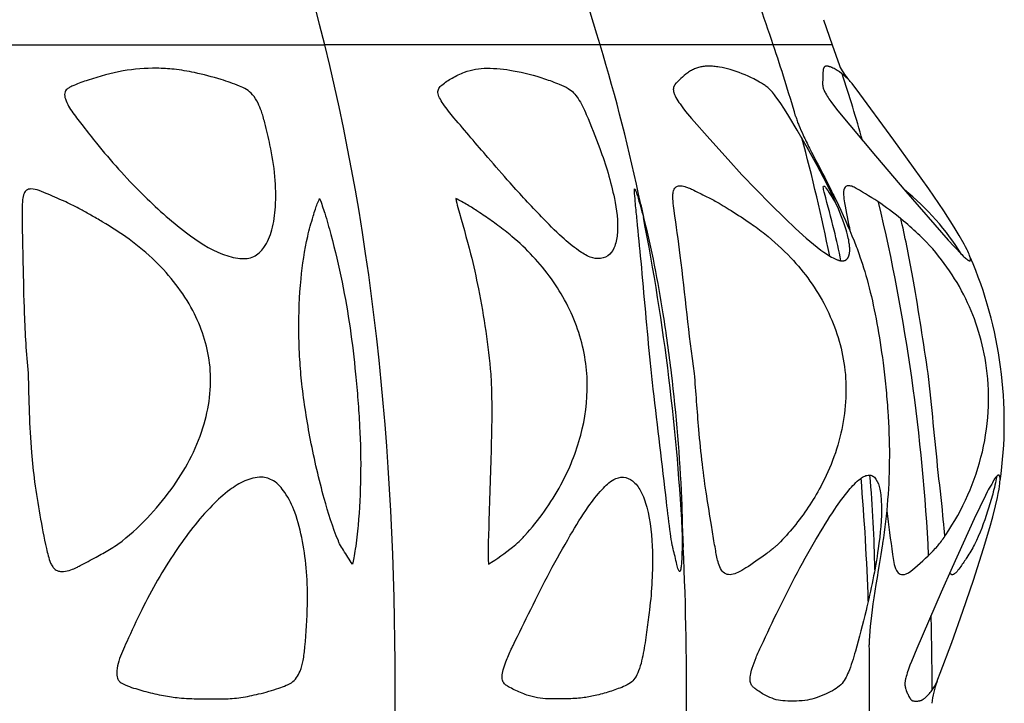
# Model space of a CAD drawing. Header units: millimetres. Extents: x 1250 to 1725, y 0 to 1655.
# Tile 66 of 256: x 1531 to 1578, y 478 to 510. Entities that reach past the tile are written whole.
import ezdxf

# ---------------------------------------------------------------- set-up
doc = ezdxf.new("R2010")
doc.units = ezdxf.units.MM
doc.header["$MEASUREMENT"] = 0
doc.layers.add('Crea2D$visibili$tangenti', color=7, linetype='Continuous', true_color=0x000000)

msp = doc.modelspace()

# ---------------------------------------------------------------- linework, layer by layer
at = {"layer": 'Crea2D$visibili$tangenti'}
for p, q in [((1569.008, 510.121), (1569.425, 508.928)), ((1528.512, 508.928), (1545.459, 508.928)), ((1558.462, 508.928), (1545.459, 508.928)), ((1566.637, 508.928), (1558.462, 508.928)), ((1569.425, 508.928), (1566.637, 508.928)), ((1569.425, 508.928), (1569.759, 507.959)), ((1560.38, 501.399), (1560.515, 500.79)), ((1562.344, 486.284), (1562.385, 485.21))]:
    msp.add_line(p, q, dxfattribs=at)
for points in [[(1563.578, 507.926), (1563.526, 507.926), (1563.474, 507.924), (1563.422, 507.921), (1563.37, 507.915), (1563.319, 507.908), (1563.268, 507.9), (1563.217, 507.89), (1563.166, 507.878), (1563.116, 507.864), (1563.066, 507.849), (1563.017, 507.833), (1562.968, 507.814), (1562.92, 507.795), (1562.873, 507.773), (1562.826, 507.751), (1562.78, 507.726), (1562.734, 507.7), (1562.688, 507.672), (1562.643, 507.642), (1562.599, 507.612), (1562.555, 507.58), (1562.512, 507.547), (1562.429, 507.48), (1562.351, 507.413), (1562.275, 507.344), (1562.127, 507.203), (1562.098, 507.175), (1562.07, 507.146), (1562.056, 507.131), (1562.042, 507.116), (1562.029, 507.1), (1562.016, 507.085), (1562.009, 507.075), (1562.002, 507.065), (1561.994, 507.055), (1561.988, 507.045), (1561.981, 507.034), (1561.974, 507.024), (1561.968, 507.013), (1561.962, 507.002), (1561.957, 506.992), (1561.952, 506.981), (1561.947, 506.969), (1561.942, 506.958), (1561.938, 506.947), (1561.936, 506.941), (1561.934, 506.935), (1561.933, 506.93), (1561.931, 506.924), (1561.93, 506.918), (1561.928, 506.912), (1561.926, 506.901), (1561.924, 506.89), (1561.923, 506.88), (1561.921, 506.869), (1561.921, 506.858), (1561.92, 506.847), (1561.92, 506.835), (1561.92, 506.824), (1561.92, 506.813), (1561.921, 506.802), (1561.922, 506.791), (1561.923, 506.78), (1561.925, 506.769), (1561.926, 506.758), (1561.928, 506.747), (1561.93, 506.736), (1561.934, 506.717), (1561.939, 506.698), (1561.944, 506.679), (1561.95, 506.661), (1561.956, 506.643), (1561.963, 506.625), (1561.97, 506.607), (1561.977, 506.589), (1561.993, 506.553), (1562.01, 506.518), (1562.027, 506.484), (1562.046, 506.45), (1562.091, 506.37), (1562.138, 506.293), (1562.186, 506.216), (1562.237, 506.141), (1562.3, 506.052), (1562.365, 505.964), (1562.501, 505.792), (1562.783, 505.458), (1563.638, 504.478), (1564.506, 503.511), (1565.162, 502.802), (1565.829, 502.102), (1566.506, 501.412), (1567.195, 500.734), (1567.688, 500.265), (1568.193, 499.808), (1568.536, 499.516), (1568.712, 499.375), (1568.891, 499.237), (1569.029, 499.137), (1569.099, 499.088), (1569.17, 499.041), (1569.242, 498.995), (1569.315, 498.951), (1569.389, 498.908), (1569.465, 498.868), (1569.526, 498.838), (1569.557, 498.824), (1569.589, 498.81), (1569.62, 498.797), (1569.652, 498.785), (1569.684, 498.774), (1569.717, 498.764), (1569.739, 498.757), (1569.762, 498.752), (1569.784, 498.746), (1569.807, 498.742), (1569.818, 498.74), (1569.829, 498.738), (1569.841, 498.737), (1569.852, 498.736), (1569.864, 498.735), (1569.875, 498.734), (1569.887, 498.733), (1569.898, 498.733), (1569.908, 498.733), (1569.917, 498.733), (1569.926, 498.734), (1569.935, 498.735), (1569.945, 498.736), (1569.954, 498.737), (1569.963, 498.739), (1569.972, 498.741), (1569.982, 498.743), (1569.991, 498.745), (1570, 498.748), (1570.009, 498.75), (1570.017, 498.753), (1570.026, 498.757), (1570.035, 498.76), (1570.039, 498.762), (1570.043, 498.764), (1570.048, 498.766), (1570.052, 498.769), (1570.057, 498.771), (1570.061, 498.774), (1570.065, 498.776), (1570.07, 498.779), (1570.074, 498.782), (1570.078, 498.784), (1570.082, 498.787), (1570.086, 498.79), (1570.094, 498.796), (1570.102, 498.803), (1570.11, 498.81), (1570.117, 498.816), (1570.124, 498.824), (1570.131, 498.831), (1570.138, 498.839), (1570.144, 498.846), (1570.151, 498.854), (1570.157, 498.863), (1570.162, 498.871), (1570.168, 498.881), (1570.174, 498.891), (1570.18, 498.901), (1570.185, 498.911), (1570.19, 498.921), (1570.195, 498.932), (1570.199, 498.942), (1570.203, 498.953), (1570.207, 498.964), (1570.211, 498.975), (1570.214, 498.986), (1570.217, 498.997), (1570.223, 499.02), (1570.228, 499.042), (1570.231, 499.058), (1570.234, 499.075), (1570.237, 499.091), (1570.239, 499.107), (1570.243, 499.14), (1570.246, 499.172), (1570.247, 499.205), (1570.248, 499.238), (1570.249, 499.27), (1570.248, 499.303), (1570.247, 499.345), (1570.244, 499.387), (1570.241, 499.428), (1570.237, 499.47), (1570.233, 499.512), (1570.227, 499.553), (1570.214, 499.636), (1570.199, 499.718), (1570.181, 499.801), (1570.162, 499.882), (1570.141, 499.964), (1570.109, 500.081), (1570.075, 500.198), (1570.001, 500.429), (1569.92, 500.658), (1569.834, 500.885), (1569.712, 501.187), (1569.583, 501.487), (1569.449, 501.784), (1569.309, 502.079), (1569.017, 502.662), (1568.711, 503.239), (1568.246, 504.078), (1567.767, 504.909), (1567.374, 505.566), (1567.171, 505.89), (1566.961, 506.209), (1566.812, 506.422), (1566.735, 506.527), (1566.695, 506.578), (1566.653, 506.628), (1566.597, 506.694), (1566.538, 506.758), (1566.508, 506.79), (1566.477, 506.82), (1566.446, 506.85), (1566.414, 506.88), (1566.375, 506.913), (1566.335, 506.946), (1566.295, 506.978), (1566.254, 507.008), (1566.212, 507.038), (1566.17, 507.067), (1566.127, 507.095), (1566.083, 507.122), (1565.995, 507.175), (1565.905, 507.225), (1565.721, 507.32), (1565.585, 507.386), (1565.447, 507.449), (1565.309, 507.51), (1565.169, 507.567), (1565.028, 507.622), (1564.886, 507.673), (1564.742, 507.721), (1564.598, 507.764), (1564.473, 507.799), (1564.347, 507.83), (1564.221, 507.858), (1564.093, 507.881), (1564.029, 507.891), (1563.965, 507.9), (1563.901, 507.908), (1563.837, 507.914), (1563.772, 507.919), (1563.708, 507.923), (1563.643, 507.926)], [(1569.155, 507.926), (1569.151, 507.927), (1569.147, 507.927), (1569.144, 507.927), (1569.14, 507.926), (1569.136, 507.926), (1569.133, 507.926), (1569.129, 507.925), (1569.125, 507.925), (1569.122, 507.924), (1569.118, 507.923), (1569.114, 507.922), (1569.111, 507.921), (1569.107, 507.92), (1569.104, 507.919), (1569.1, 507.918), (1569.097, 507.917), (1569.093, 507.915), (1569.09, 507.914), (1569.087, 507.912), (1569.083, 507.911), (1569.08, 507.909), (1569.077, 507.907), (1569.074, 507.905), (1569.07, 507.903), (1569.067, 507.901), (1569.064, 507.899), (1569.061, 507.897), (1569.059, 507.895), (1569.056, 507.892), (1569.053, 507.89), (1569.05, 507.887), (1569.048, 507.885), (1569.045, 507.882), (1569.043, 507.879), (1569.04, 507.876), (1569.038, 507.873), (1569.035, 507.87), (1569.033, 507.867), (1569.031, 507.864), (1569.029, 507.86), (1569.027, 507.857), (1569.025, 507.854), (1569.023, 507.85), (1569.022, 507.847), (1569.02, 507.843), (1569.018, 507.839), (1569.017, 507.836), (1569.015, 507.832), (1569.012, 507.825), (1569.01, 507.817), (1569.007, 507.809), (1569.005, 507.801), (1569.003, 507.794), (1569.001, 507.786), (1568.998, 507.77), (1568.995, 507.755), (1568.993, 507.74), (1568.991, 507.724), (1568.989, 507.709), (1568.987, 507.679), (1568.985, 507.649), (1568.982, 507.556), (1568.98, 507.37), (1568.977, 507.277), (1568.97, 507.165), (1568.968, 507.128), (1568.968, 507.093), (1568.968, 507.075), (1568.969, 507.058), (1568.97, 507.041), (1568.972, 507.023), (1568.973, 507.006), (1568.976, 506.989), (1568.978, 506.977), (1568.98, 506.966), (1568.982, 506.955), (1568.984, 506.943), (1568.99, 506.921), (1568.996, 506.899), (1569.002, 506.877), (1569.01, 506.855), (1569.018, 506.833), (1569.026, 506.812), (1569.035, 506.79), (1569.045, 506.769), (1569.065, 506.727), (1569.086, 506.686), (1569.109, 506.645), (1569.146, 506.579), (1569.185, 506.514), (1569.226, 506.45), (1569.267, 506.387), (1569.353, 506.263), (1569.442, 506.141), (1569.689, 505.823), (1571.469, 503.685), (1572.901, 502.007), (1574.897, 499.714), (1575.177, 499.406), (1575.534, 499.031), (1575.606, 498.96), (1575.642, 498.925), (1575.679, 498.891), (1575.717, 498.858), (1575.756, 498.825), (1575.781, 498.806), (1575.793, 498.796), (1575.806, 498.787), (1575.819, 498.778), (1575.832, 498.769), (1575.845, 498.761), (1575.852, 498.757), (1575.859, 498.753), (1575.866, 498.749), (1575.873, 498.746), (1575.876, 498.744), (1575.88, 498.743), (1575.884, 498.741), (1575.887, 498.74), (1575.891, 498.738), (1575.894, 498.737), (1575.898, 498.736), (1575.902, 498.735), (1575.904, 498.735), (1575.906, 498.734), (1575.907, 498.734), (1575.909, 498.734), (1575.911, 498.733), (1575.913, 498.733), (1575.915, 498.733), (1575.917, 498.733), (1575.918, 498.733), (1575.919, 498.733), (1575.92, 498.733), (1575.921, 498.733), (1575.922, 498.733), (1575.923, 498.733), (1575.923, 498.733), (1575.924, 498.733), (1575.925, 498.734), (1575.926, 498.734), (1575.927, 498.734), (1575.928, 498.735), (1575.929, 498.735), (1575.93, 498.735), (1575.931, 498.736), (1575.931, 498.736), (1575.932, 498.736), (1575.933, 498.737), (1575.934, 498.737), (1575.935, 498.738), (1575.935, 498.738), (1575.936, 498.739), (1575.937, 498.739), (1575.938, 498.74), (1575.938, 498.74), (1575.939, 498.741), (1575.94, 498.742), (1575.94, 498.742), (1575.941, 498.743), (1575.942, 498.744), (1575.942, 498.744), (1575.943, 498.745), (1575.944, 498.746), (1575.944, 498.747), (1575.945, 498.747), (1575.946, 498.748), (1575.946, 498.749), (1575.947, 498.75), (1575.947, 498.751), (1575.948, 498.752), (1575.948, 498.753), (1575.949, 498.754), (1575.949, 498.755), (1575.949, 498.756), (1575.95, 498.757), (1575.95, 498.758), (1575.951, 498.759), (1575.951, 498.76), (1575.951, 498.761), (1575.951, 498.762), (1575.952, 498.764), (1575.952, 498.766), (1575.953, 498.768), (1575.953, 498.771), (1575.954, 498.773), (1575.954, 498.775), (1575.954, 498.777), (1575.954, 498.78), (1575.955, 498.784), (1575.955, 498.787), (1575.955, 498.79), (1575.955, 498.793), (1575.955, 498.796), (1575.954, 498.803), (1575.954, 498.809), (1575.953, 498.815), (1575.952, 498.822), (1575.951, 498.828), (1575.95, 498.838), (1575.948, 498.847), (1575.946, 498.857), (1575.943, 498.866), (1575.939, 498.885), (1575.933, 498.904), (1575.927, 498.923), (1575.921, 498.941), (1575.907, 498.978), (1575.88, 499.049), (1575.85, 499.119), (1575.819, 499.189), (1575.787, 499.257), (1575.719, 499.393), (1575.647, 499.527), (1575.422, 499.927), (1575.186, 500.32), (1574.689, 501.092), (1573.985, 502.126), (1573.262, 503.147), (1572.329, 504.433), (1570.549, 506.856), (1570.396, 507.058), (1570.357, 507.107), (1570.317, 507.156), (1570.275, 507.204), (1570.233, 507.25), (1570.189, 507.295), (1570.145, 507.339), (1570.1, 507.382), (1570.053, 507.424), (1570.006, 507.464), (1569.958, 507.504), (1569.86, 507.582), (1569.763, 507.653), (1569.713, 507.687), (1569.663, 507.721), (1569.612, 507.752), (1569.561, 507.783), (1569.508, 507.812), (1569.454, 507.839), (1569.41, 507.859), (1569.388, 507.869), (1569.366, 507.878), (1569.343, 507.887), (1569.32, 507.895), (1569.297, 507.902), (1569.274, 507.909), (1569.259, 507.912), (1569.245, 507.916), (1569.23, 507.919), (1569.215, 507.922), (1569.207, 507.923), (1569.2, 507.924), (1569.192, 507.925), (1569.185, 507.925), (1569.177, 507.926), (1569.17, 507.926), (1569.162, 507.926)], [(1573.278, 477.95), (1573.301, 477.947), (1573.324, 477.945), (1573.347, 477.944), (1573.371, 477.943), (1573.395, 477.943), (1573.418, 477.943), (1573.442, 477.944), (1573.466, 477.946), (1573.489, 477.949), (1573.501, 477.951), (1573.512, 477.952), (1573.524, 477.954), (1573.536, 477.957), (1573.547, 477.959), (1573.558, 477.962), (1573.57, 477.965), (1573.581, 477.968), (1573.592, 477.972), (1573.603, 477.975), (1573.614, 477.979), (1573.625, 477.983), (1573.636, 477.988), (1573.646, 477.993), (1573.657, 477.998), (1573.668, 478.003), (1573.679, 478.009), (1573.689, 478.015), (1573.699, 478.021), (1573.71, 478.027), (1573.72, 478.034), (1573.73, 478.041), (1573.749, 478.055), (1573.769, 478.069), (1573.788, 478.085), (1573.807, 478.1), (1573.85, 478.137), (1573.893, 478.176), (1573.934, 478.216), (1573.974, 478.257), (1574.013, 478.301), (1574.052, 478.346), (1574.089, 478.392), (1574.125, 478.439), (1574.159, 478.487), (1574.192, 478.536), (1574.223, 478.586), (1574.253, 478.637), (1574.285, 478.696), (1574.315, 478.756), (1574.344, 478.816), (1574.372, 478.878), (1574.412, 478.972), (1574.523, 479.257), (1575.066, 480.717), (1575.589, 482.184), (1576.091, 483.659), (1576.566, 485.142), (1576.867, 486.145), (1577.006, 486.65), (1577.133, 487.158), (1577.222, 487.555), (1577.261, 487.754), (1577.297, 487.954), (1577.316, 488.073), (1577.324, 488.132), (1577.331, 488.191), (1577.337, 488.251), (1577.341, 488.311), (1577.344, 488.371), (1577.344, 488.431), (1577.345, 488.433), (1577.345, 488.435), (1577.345, 488.437), (1577.346, 488.44), (1577.346, 488.442), (1577.347, 488.445), (1577.347, 488.447), (1577.347, 488.45), (1577.347, 488.456), (1577.347, 488.462), (1577.347, 488.468), (1577.347, 488.474), (1577.347, 488.48), (1577.346, 488.487), (1577.345, 488.494), (1577.345, 488.501), (1577.344, 488.508), (1577.342, 488.515), (1577.341, 488.522), (1577.339, 488.528), (1577.338, 488.535), (1577.336, 488.542), (1577.334, 488.549), (1577.332, 488.555), (1577.329, 488.561), (1577.328, 488.564), (1577.327, 488.567), (1577.326, 488.57), (1577.324, 488.573), (1577.323, 488.576), (1577.321, 488.579), (1577.32, 488.581), (1577.318, 488.584), (1577.317, 488.586), (1577.315, 488.589), (1577.314, 488.591), (1577.312, 488.593), (1577.31, 488.595), (1577.31, 488.596), (1577.309, 488.597), (1577.308, 488.598), (1577.307, 488.599), (1577.306, 488.6), (1577.305, 488.601), (1577.304, 488.602), (1577.303, 488.603), (1577.302, 488.604), (1577.301, 488.604), (1577.3, 488.605), (1577.3, 488.606), (1577.299, 488.606), (1577.298, 488.607), (1577.297, 488.608), (1577.296, 488.608), (1577.295, 488.609), (1577.294, 488.609), (1577.293, 488.61), (1577.292, 488.61), (1577.291, 488.61), (1577.29, 488.611), (1577.289, 488.611), (1577.289, 488.611), (1577.288, 488.611), (1577.287, 488.612), (1577.286, 488.612), (1577.285, 488.612), (1577.284, 488.612), (1577.283, 488.612), (1577.283, 488.612), (1577.282, 488.613), (1577.281, 488.613), (1577.28, 488.613), (1577.279, 488.613), (1577.278, 488.613), (1577.277, 488.613), (1577.276, 488.613), (1577.275, 488.613), (1577.274, 488.613), (1577.273, 488.613), (1577.273, 488.613), (1577.272, 488.612), (1577.271, 488.612), (1577.269, 488.612), (1577.267, 488.612), (1577.265, 488.611), (1577.263, 488.611), (1577.261, 488.61), (1577.259, 488.61), (1577.257, 488.609), (1577.255, 488.608), (1577.253, 488.607), (1577.251, 488.606), (1577.249, 488.605), (1577.247, 488.604), (1577.245, 488.603), (1577.243, 488.602), (1577.241, 488.601), (1577.237, 488.599), (1577.233, 488.596), (1577.229, 488.593), (1577.225, 488.59), (1577.22, 488.587), (1577.216, 488.584), (1577.212, 488.581), (1577.208, 488.577), (1577.2, 488.57), (1577.192, 488.562), (1577.183, 488.555), (1577.168, 488.539), (1577.152, 488.521), (1577.137, 488.503), (1577.123, 488.485), (1577.109, 488.468), (1577.097, 488.45), (1577.085, 488.433), (1577.074, 488.416), (1577.064, 488.398), (1577.044, 488.363), (1576.987, 488.257), (1576.952, 488.194), (1576.839, 488.001), (1576.79, 487.914), (1576.745, 487.827), (1576.658, 487.653), (1576.127, 486.545), (1575.078, 484.259), (1574.558, 483.088), (1573.41, 480.422), (1573.158, 479.809), (1573.091, 479.634), (1573.027, 479.458), (1572.968, 479.281), (1572.941, 479.191), (1572.915, 479.101), (1572.9, 479.045), (1572.886, 478.989), (1572.879, 478.96), (1572.874, 478.932), (1572.868, 478.903), (1572.864, 478.874), (1572.861, 478.852), (1572.858, 478.829), (1572.856, 478.807), (1572.855, 478.784), (1572.854, 478.762), (1572.854, 478.739), (1572.854, 478.728), (1572.854, 478.716), (1572.855, 478.705), (1572.856, 478.694), (1572.857, 478.678), (1572.859, 478.662), (1572.862, 478.646), (1572.865, 478.63), (1572.868, 478.615), (1572.871, 478.599), (1572.875, 478.583), (1572.879, 478.568), (1572.888, 478.537), (1572.898, 478.506), (1572.919, 478.445), (1572.95, 478.363), (1572.967, 478.322), (1572.985, 478.282), (1573.003, 478.242), (1573.022, 478.203), (1573.042, 478.163), (1573.072, 478.107), (1573.081, 478.091), (1573.091, 478.074), (1573.097, 478.066), (1573.102, 478.058), (1573.108, 478.051), (1573.113, 478.043), (1573.119, 478.036), (1573.125, 478.028), (1573.132, 478.021), (1573.135, 478.018), (1573.138, 478.015), (1573.142, 478.011), (1573.145, 478.008), (1573.149, 478.005), (1573.152, 478.002), (1573.155, 477.999), (1573.159, 477.997), (1573.162, 477.994), (1573.166, 477.991), (1573.169, 477.989), (1573.173, 477.987), (1573.176, 477.984), (1573.18, 477.982), (1573.184, 477.98), (1573.188, 477.978), (1573.191, 477.976), (1573.195, 477.974), (1573.199, 477.972), (1573.203, 477.97), (1573.207, 477.968), (1573.211, 477.966), (1573.215, 477.965), (1573.219, 477.963), (1573.223, 477.962), (1573.227, 477.96), (1573.231, 477.959), (1573.236, 477.958), (1573.24, 477.956), (1573.244, 477.955), (1573.248, 477.954), (1573.252, 477.953), (1573.257, 477.953), (1573.261, 477.952), (1573.265, 477.951), (1573.269, 477.95), (1573.274, 477.95)]]:
    msp.add_lwpolyline(points, close=True, dxfattribs=at)
for centre, radius, start, end in [((1468.213, 482.242), 94.112, 16.47302, 21.7021), ((1483.499, 481.498), 87.546, 18.25982, 21.01162), ((1477.073, 484.191), 85.066, 11.67098, 16.90645), ((1495.05, 484.588), 75.611, 16.10133, 18.77859), ((1571.838, 508.869), 2.269, 203.6327, 223.4709), ((1498.621, 484.051), 75.048, 15.74736, 18.25349), ((1488.582, 482.809), 82.32, 11.31312, 15.30587), ((1565.226, 492.628), 12.137, 31.7788, 51.1794), ((1481.86, 480.289), 92.227, 2.82166, 13.29942), ((1456.806, 480.378), 105.689, 2.80911, 11.13412), ((1557.789, 491.107), 19.758, 351.9458, 23.2658), ((1516.438, 483.559), 54.997, 0.6107, 5.2748), ((1461.43, 479.123), 109.751, 1.84758, 4.88324), ((1429.088, 478.716), 133.455, 359.1381, 2.78896), ((1456.876, 478.737), 117.26, 359.86125, 1.59627), ((1446.094, 478.714), 125.093, 359.08169, 0.86124), ((1577.331, 477.628), 3.205, 157.0931, 176.2221)]:
    msp.add_arc(centre, radius, start, end, dxfattribs=at)
for points in [[(1545.459, 508.928), (1542.963, 519.262), (1539.065, 528.912), (1534.038, 537.2)], [(1548.778, 476.709), (1548.905, 487.601), (1548.029, 498.611), (1545.459, 508.928)]]:
    msp.add_open_spline(points, degree=3, dxfattribs=at)
for points, knots in [([(1540.636, 499.05), (1540.016, 499.293), (1538.674, 500.177), (1536.697, 501.967), (1535.128, 503.71), (1534.098, 505.03), (1533.571, 505.705), (1533.245, 506.221), (1533.149, 506.639), (1533.272, 506.842), (1533.442, 506.939), (1533.77, 507.089), (1534.598, 507.384), (1535.893, 507.745), (1536.998, 507.828), (1537.529, 507.826), (1537.803, 507.826), (1538.401, 507.788), (1539.418, 507.614), (1540.448, 507.339), (1541.266, 507.065), (1541.773, 506.836), (1542.088, 506.568), (1542.311, 506.206), (1542.458, 505.849), (1542.557, 505.535), (1542.695, 505.004), (1542.924, 504.066), (1543.14, 502.743), (1543.17, 501.389), (1543.023, 500.242), (1542.686, 499.407), (1542.135, 498.864), (1541.387, 498.798), (1540.902, 498.952), (1540.636, 499.05)], [0, 0, 0, 0, 1.989679, 4.794233, 7.990195, 9.013852, 9.817701, 10.559858, 10.838747, 11.06471, 11.217565, 11.424716, 12.145892, 13.852248, 15.448947, 15.448947, 15.448947, 16.268849, 17.243661, 18.543131, 19.463835, 19.830607, 20.207211, 20.687638, 21.094565, 21.363818, 21.674802, 22.741128, 24.259071, 25.690537, 26.794392, 27.715407, 28.358216, 29.02366, 29.873944, 29.873944, 29.873944, 29.873944]), ([(1558.915, 499.05), (1559.027, 499.154), (1559.209, 499.479), (1559.342, 500.39), (1559.137, 501.967), (1558.556, 503.824), (1557.936, 505.382), (1557.491, 506.373), (1557.036, 506.874), (1556.449, 507.115), (1555.601, 507.433), (1554.458, 507.729), (1553.539, 507.83), (1553.121, 507.826), (1552.762, 507.828), (1552.185, 507.733), (1551.491, 507.386), (1551.084, 507.119), (1550.829, 506.892), (1550.785, 506.655), (1550.89, 506.408), (1551.132, 505.998), (1551.916, 505.067), (1552.975, 503.831), (1554.337, 502.26), (1555.5, 501.001), (1556.569, 499.924), (1557.337, 499.277), (1557.939, 498.898), (1558.484, 498.787), (1558.8, 498.937), (1558.915, 499.05)], [0, 0, 0, 0, 0.45226, 1.096706, 2.730375, 5.194077, 6.918612, 7.766763, 8.441958, 8.907463, 9.642454, 11.175006, 12.422626, 12.422626, 12.422626, 13.501026, 14.145897, 14.738475, 14.962425, 15.159488, 15.412648, 15.75451, 16.587364, 19.056379, 20.645578, 22.81952, 24.199519, 25.195897, 25.825542, 26.3268, 26.812226, 26.812226, 26.812226, 26.812226]), ([(1567.696, 505.558), (1567.717, 505.484), (1567.763, 505.344), (1567.879, 505.047), (1568.068, 504.619), (1568.513, 503.726), (1569.051, 502.711), (1569.772, 501.258), (1570.191, 500.325), (1570.452, 499.675)], [0, 0, 0, 0, 0.232535, 0.440137, 0.957377, 1.635661, 3.433656, 4.40161, 6.5016, 6.5016, 6.5016, 6.5016]), ([(1531.458, 493.43), (1531.363, 494.361), (1531.264, 496.103), (1531.216, 498.499), (1531.181, 500.149), (1531.168, 501.139), (1531.184, 501.578), (1531.234, 501.889), (1531.371, 502.092), (1531.655, 502.155), (1532.001, 502.049), (1532.544, 501.817), (1533.203, 501.535), (1533.876, 501.203), (1534.443, 500.877), (1535.221, 500.434), (1536.275, 499.759), (1537.825, 498.456), (1539.324, 496.555), (1539.915, 494.767), (1540.025, 493.901), (1540.147, 492.942), (1539.908, 490.859), (1538.69, 488.477), (1537.242, 486.704), (1536.292, 485.805), (1535.615, 485.288), (1535.2, 485.044), (1534.628, 484.722), (1534.108, 484.439), (1533.715, 484.235), (1533.454, 484.126), (1533.188, 484.057), (1532.926, 484.065), (1532.742, 484.138), (1532.601, 484.288), (1532.494, 484.511), (1532.4, 484.801), (1532.224, 485.555), (1532.008, 486.718), (1531.757, 488.231), (1531.526, 490.465), (1531.484, 492.181), (1531.458, 493.43)], [0, 0, 0, 0, 2.80729, 5.232318, 7.191921, 7.75659, 8.20269, 8.509556, 8.692803, 8.915833, 9.318375, 9.780558, 10.68181, 11.473791, 12.025376, 12.645984, 14.160616, 15.771922, 18.713222, 21.330674, 21.330674, 21.330674, 24.226219, 27.498964, 29.254983, 31.08537, 31.410027, 31.808657, 32.528133, 33.380472, 33.582821, 33.858999, 34.225419, 34.402993, 34.635669, 34.804, 35.010054, 35.373762, 35.718871, 37.331476, 38.922491, 40.318581, 44.066328, 44.066328, 44.066328, 44.066328]), ([(1561.819, 493.43), (1561.702, 494.365), (1561.467, 496.068), (1561.036, 498.524), (1560.621, 500.384), (1560.304, 501.554), (1560.166, 501.993), (1560.119, 502.098), (1560.099, 502.129), (1560.081, 502.124), (1560.08, 502.088), (1560.081, 502.02), (1560.1, 501.793), (1560.14, 501.329), (1560.251, 500.263), (1560.492, 497.754), (1560.682, 495.504), (1560.84, 493.901), (1560.879, 493.492), (1561.131, 491.308), (1561.451, 488.626), (1561.735, 486.169), (1561.844, 485.43), (1561.953, 484.947), (1562.053, 484.559), (1562.133, 484.203), (1562.181, 484.089), (1562.236, 484.049), (1562.278, 484.172), (1562.314, 484.544), (1562.361, 485.675), (1562.292, 488.718), (1562.044, 491.463), (1561.819, 493.43)], [0, 0, 0, 0, 2.828518, 5.157597, 7.479331, 8.544044, 8.792679, 8.859016, 8.888348, 8.897693, 8.913751, 8.981865, 9.11015, 9.593335, 10.380455, 12.323662, 17.155263, 17.155263, 17.155263, 18.389185, 23.749427, 25.258765, 25.809376, 25.990535, 26.743609, 27.011742, 27.083394, 27.115313, 27.198677, 27.39316, 28.263047, 30.583545, 36.523504, 36.523504, 36.523504, 36.523504]), ([(1562.922, 493.42), (1562.989, 492.538), (1563.084, 491.108), (1563.276, 489.177), (1563.486, 487.67), (1563.69, 486.431), (1563.828, 485.567), (1563.933, 484.964), (1564.016, 484.529), (1564.155, 484.14), (1564.38, 483.921), (1564.578, 483.903), (1564.669, 483.918), (1564.771, 483.933), (1565.013, 484.013), (1565.543, 484.351), (1566.047, 484.706), (1566.479, 485.021), (1566.641, 485.159), (1566.778, 485.262), (1567.109, 485.591), (1567.888, 486.47), (1569.096, 488.259), (1569.897, 490.43), (1570.11, 492.443), (1570.053, 493.434), (1569.975, 493.921), (1569.828, 494.842), (1569.23, 496.648), (1567.786, 498.644), (1566.469, 499.845), (1565.504, 500.561), (1564.715, 501.065), (1563.992, 501.523), (1563.365, 501.825), (1562.945, 502.041), (1562.639, 502.184), (1562.435, 502.255), (1562.235, 502.295), (1562.037, 502.236), (1561.929, 502.073), (1561.891, 501.845), (1561.903, 501.514), (1562.036, 500.555), (1562.42, 497.845), (1562.639, 495.271), (1562.922, 493.42)], [0, 0, 0, 0, 2.653967, 4.299795, 5.822251, 7.215678, 8.068014, 8.445447, 9.052963, 9.395944, 9.67491, 9.955542, 9.955542, 9.955542, 10.267496, 10.708871, 11.838454, 12.117975, 12.310986, 12.478148, 12.629635, 13.712348, 15.998776, 19.078416, 20.573454, 22.048705, 22.048705, 22.048705, 24.847785, 27.685691, 29.36116, 30.185365, 31.28885, 32.167136, 32.754391, 33.372742, 33.586302, 33.765385, 34.022277, 34.188842, 34.361103, 34.574538, 34.883402, 35.349917, 37.480748, 43.094144, 43.094144, 43.094144, 43.094144]), ([(1569.836, 498.737), (1569.733, 499.222), (1569.503, 500.287), (1569.184, 501.428), (1569.01, 502.114), (1568.995, 502.277), (1569.082, 502.25), (1569.292, 501.918), (1569.489, 501.624), (1569.645, 501.345)], [0, 0, 0, 0, 1.481214, 3.285128, 3.527442, 3.635116, 3.679943, 3.82183, 4.772229, 4.772229, 4.772229, 4.772229]), ([(1571.994, 486.929), (1572.091, 486.244), (1572.184, 485.43), (1572.325, 484.487), (1572.404, 484.152), (1572.62, 483.879), (1572.998, 483.951), (1573.532, 484.423), (1574.052, 484.876), (1574.525, 485.413), (1575.505, 486.805), (1576.487, 488.989), (1576.86, 491.83), (1576.784, 493.243), (1576.675, 493.921), (1576.584, 494.488), (1576.321, 495.592), (1575.436, 497.714), (1574.193, 499.397), (1572.715, 500.687), (1571.728, 501.458), (1570.882, 501.968), (1570.368, 502.255), (1570.195, 502.285), (1570.064, 502.26), (1569.957, 502.104), (1569.949, 501.828), (1570.059, 501.151), (1570.18, 500.583), (1570.261, 500.137)], [0, 0, 0, 0, 2.075117, 2.461179, 2.85519, 3.119616, 3.407567, 3.908035, 5.258204, 5.473524, 6.051413, 10.36588, 12.541712, 14.597769, 14.597769, 14.597769, 16.324311, 17.987275, 21.478902, 22.51149, 23.869884, 25.230704, 25.46996, 25.637079, 25.744924, 25.852461, 26.177867, 26.553542, 27.91522, 27.91522, 27.91522, 27.91522]), ([(1546.768, 484.402), (1546.622, 484.621), (1546.426, 484.946), (1546.19, 485.31), (1545.848, 486.11), (1545.347, 487.732), (1544.767, 490.211), (1544.485, 492.037), (1544.383, 492.932), (1544.339, 493.31), (1544.27, 494.143), (1544.215, 495.795), (1544.292, 497.746), (1544.529, 499.39), (1544.772, 500.369), (1544.91, 500.792), (1545.032, 501.238), (1545.141, 501.514), (1545.221, 501.676)], [0, 0, 0, 0, 0.786523, 1.143411, 1.2941, 3.396794, 6.227163, 8.932066, 8.932066, 8.932066, 10.072286, 11.439196, 13.889656, 15.923402, 16.413264, 16.913035, 17.258333, 17.799793, 17.799793, 17.799793, 17.799793]), ([(1545.221, 501.676), (1545.312, 501.447), (1545.497, 500.883), (1545.871, 499.569), (1546.458, 497.055), (1546.782, 494.842), (1546.912, 493.386)], [0, 0, 0, 0, 0.738468, 1.781657, 4.09651, 8.480715, 8.480715, 8.480715, 8.480715]), ([(1553.199, 484.402), (1553.583, 484.666), (1554.075, 485.008), (1554.579, 485.415), (1554.765, 485.603), (1555.519, 486.422), (1556.639, 487.986), (1557.646, 490.452), (1557.867, 492.115), (1557.857, 492.932), (1557.856, 493.36), (1557.769, 494.231), (1557.32, 495.952), (1556.253, 497.969), (1554.804, 499.503), (1553.766, 500.32), (1553.224, 500.699), (1552.747, 501.028), (1552.194, 501.39), (1551.834, 501.578), (1551.649, 501.676)], [0, 0, 0, 0, 1.395418, 1.799613, 1.939931, 2.19003, 5.137603, 7.672293, 10.124639, 10.124639, 10.124639, 11.4069, 12.744608, 15.437244, 18.18574, 19.021426, 19.403297, 20.16798, 20.759221, 21.385909, 21.385909, 21.385909, 21.385909]), ([(1551.649, 501.676), (1551.671, 501.532), (1551.909, 500.662), (1552.322, 499.255), (1552.901, 496.639), (1553.175, 494.736), (1553.305, 493.386)], [0, 0, 0, 0, 0.435005, 2.705873, 4.399343, 8.467127, 8.467127, 8.467127, 8.467127]), ([(1573.953, 493.42), (1573.721, 494.878), (1573.513, 496.329), (1573.104, 498.67), (1572.929, 499.556), (1572.706, 500.529), (1572.684, 500.623), (1572.662, 500.716)], [1, 1, 1, 1, 1.1965918, 1.1965918, 1.3176776, 1.3176776, 1.3305372, 1.3305372, 1.3305372, 1.3305372]), ([(1570.454, 499.676), (1570.548, 499.443), (1570.64, 499.195), (1570.888, 498.475), (1571.034, 497.99), (1571.44, 496.397), (1571.657, 495.213), (1571.82, 493.921), (1571.868, 493.539), (1571.957, 492.781), (1572.079, 491.312), (1572.173, 488.847), (1572.012, 486.761), (1571.801, 485.401)], [1.664018, 1.664018, 1.664018, 1.664018, 1.719632, 1.719632, 1.814364, 1.814364, 2, 2, 2, 3.1532, 4.29045, 6.42116, 10.549278, 10.549278, 10.549278, 10.549278]), ([(1546.912, 493.386), (1546.956, 492.976), (1547.033, 492.153), (1547.14, 490.541), (1547.184, 488.568), (1547.084, 486.634), (1546.942, 485.355), (1546.846, 484.742), (1546.796, 484.502), (1546.768, 484.402)], [0, 0, 0, 0, 1.239793, 2.479063, 4.846288, 7.157149, 8.283421, 8.70617, 9.017674, 9.017674, 9.017674, 9.017674]), ([(1553.305, 493.386), (1553.323, 493.05), (1553.347, 492.302), (1553.349, 491.064), (1553.292, 488.889), (1553.227, 486.92), (1553.176, 485.268), (1553.17, 484.785), (1553.183, 484.507), (1553.199, 484.402)], [0, 0, 0, 0, 1.010525, 2.246689, 3.711104, 7.539601, 8.154747, 8.669627, 8.988588, 8.988588, 8.988588, 8.988588]), ([(1574.742, 485.73), (1574.722, 485.951), (1574.702, 486.173), (1574.606, 487.172), (1574.515, 487.948), (1574.264, 490.298), (1574.127, 491.858), (1573.953, 493.42)], [2.6760584, 2.6760584, 2.6760584, 2.6760584, 2.7042847, 2.7042847, 2.802957, 2.802957, 3, 3, 3, 3]), ([(1567.2, 477.95), (1567.552, 477.941), (1568.054, 477.927), (1568.696, 478.098), (1569.119, 478.276), (1569.509, 478.469), (1569.932, 478.763), (1570.252, 479.406), (1570.61, 480.594), (1571.115, 482.537), (1571.597, 484.848), (1571.786, 486.78), (1571.707, 487.894), (1571.581, 488.288), (1571.483, 488.431), (1571.443, 488.487), (1571.351, 488.585), (1571.154, 488.633), (1570.949, 488.574), (1570.605, 488.356), (1570.122, 487.827), (1569.424, 486.859), (1568.585, 485.475), (1567.699, 483.903), (1566.855, 482.216), (1566.26, 480.944), (1565.825, 480.019), (1565.659, 479.552), (1565.551, 479.179), (1565.531, 478.901), (1565.597, 478.697), (1565.737, 478.562), (1565.986, 478.372), (1566.338, 478.173), (1566.774, 477.989), (1567.058, 477.956), (1567.2, 477.95)], [0, 0, 0, 0, 1.062641, 1.482105, 1.990467, 2.427191, 2.803212, 3.498522, 4.542609, 6.534508, 9.512518, 11.628662, 12.33755, 12.853425, 12.853425, 12.853425, 13.06057, 13.240364, 13.439856, 13.685192, 14.457299, 15.571554, 17.27073, 19.304274, 20.989446, 22.923128, 23.519729, 24.056616, 24.406905, 24.686013, 24.880114, 25.036508, 25.255341, 25.823462, 26.244251, 26.671064, 26.671064, 26.671064, 26.671064]), ([(1541.69, 488.339), (1541.935, 488.439), (1542.406, 488.594), (1543.123, 488.369), (1543.663, 487.733), (1544.13, 486.765), (1544.436, 485.477), (1544.637, 484.023), (1544.666, 482.35), (1544.578, 480.953), (1544.466, 479.901), (1544.3, 479.295), (1544.038, 478.86), (1543.61, 478.671), (1543.106, 478.481), (1542.387, 478.281), (1541.518, 478.099), (1540.962, 478.055), (1540.691, 478.05), (1540.306, 478.04), (1539.604, 478.042), (1538.655, 478.075), (1537.815, 478.201), (1537.035, 478.382), (1536.363, 478.577), (1535.937, 478.74), (1535.745, 478.887), (1535.674, 479.015), (1535.635, 479.183), (1535.652, 479.621), (1535.843, 480.15), (1536.272, 481.094), (1537.016, 482.722), (1538.287, 484.929), (1539.721, 486.82), (1540.888, 487.885), (1541.437, 488.228), (1541.69, 488.339)], [0, 0, 0, 0, 0.810923, 1.409675, 2.176523, 3.234308, 4.651041, 6.100193, 7.658604, 9.647675, 10.306971, 10.826934, 11.526393, 11.791242, 12.167985, 13.163219, 14.017495, 14.832169, 14.832169, 14.832169, 15.987969, 16.93802, 17.677428, 18.53175, 19.340561, 19.776882, 19.894393, 20.058134, 20.201592, 20.413631, 21.359696, 21.870932, 23.533048, 26.719072, 29.510678, 30.617192, 31.444831, 31.444831, 31.444831, 31.444831]), ([(1559.994, 488.339), (1559.873, 488.432), (1559.559, 488.578), (1559.009, 488.4), (1558.467, 487.865), (1557.78, 486.986), (1556.985, 485.662), (1556.071, 484.056), (1555.195, 482.305), (1554.607, 481.077), (1554.202, 480.258), (1554.037, 479.875), (1553.884, 479.445), (1553.819, 479.135), (1553.844, 478.887), (1553.973, 478.722), (1554.171, 478.602), (1554.507, 478.418), (1554.961, 478.237), (1555.5, 478.082), (1555.845, 478.056), (1556.018, 478.05), (1556.311, 478.04), (1556.85, 478.041), (1557.59, 478.077), (1558.266, 478.204), (1558.91, 478.383), (1559.471, 478.579), (1559.888, 478.773), (1560.141, 479.036), (1560.369, 479.553), (1560.538, 480.329), (1560.671, 481.296), (1560.887, 482.85), (1560.991, 484.788), (1560.832, 486.694), (1560.439, 487.819), (1560.156, 488.212), (1559.994, 488.339)], [0, 0, 0, 0, 0.474594, 0.951946, 1.668051, 2.727845, 4.311951, 6.282608, 8.282256, 10.175919, 10.371175, 11.019695, 11.427387, 11.741436, 11.965742, 12.15539, 12.351458, 12.657003, 13.304565, 13.813819, 14.335444, 14.335444, 14.335444, 15.213756, 15.951975, 16.556559, 17.271677, 17.956465, 18.340681, 18.641013, 19.034268, 20.019471, 21.019481, 21.962839, 24.723579, 26.839445, 27.662835, 28.27405, 28.27405, 28.27405, 28.27405]), ([(1577.192, 488.562), (1577.133, 488.281), (1577.013, 487.719), (1576.681, 486.64), (1576.311, 485.617), (1575.826, 484.775), (1575.529, 484.362), (1575.347, 484.094), (1575.215, 483.964), (1575.114, 483.902), (1575.014, 483.92), (1574.98, 483.978), (1574.963, 484.003)], [0, 0, 0, 0, 0.864121, 1.714656, 3.395375, 4.109943, 4.627518, 4.917726, 5.082907, 5.179218, 5.266588, 5.361923, 5.361923, 5.361923, 5.361923]), ([(1571.801, 485.401), (1571.795, 485.357), (1571.788, 485.313), (1571.445, 483.114), (1571.157, 481.676), (1571.173, 480.594)], [25.348027, 25.348027, 25.348027, 25.348027, 25.500851, 25.500851, 33.093965, 33.093965, 33.093965, 33.093965])]:
    msp.add_open_spline(points, degree=3, knots=knots, dxfattribs=at)

doc.saveas('drawing.dxf')
